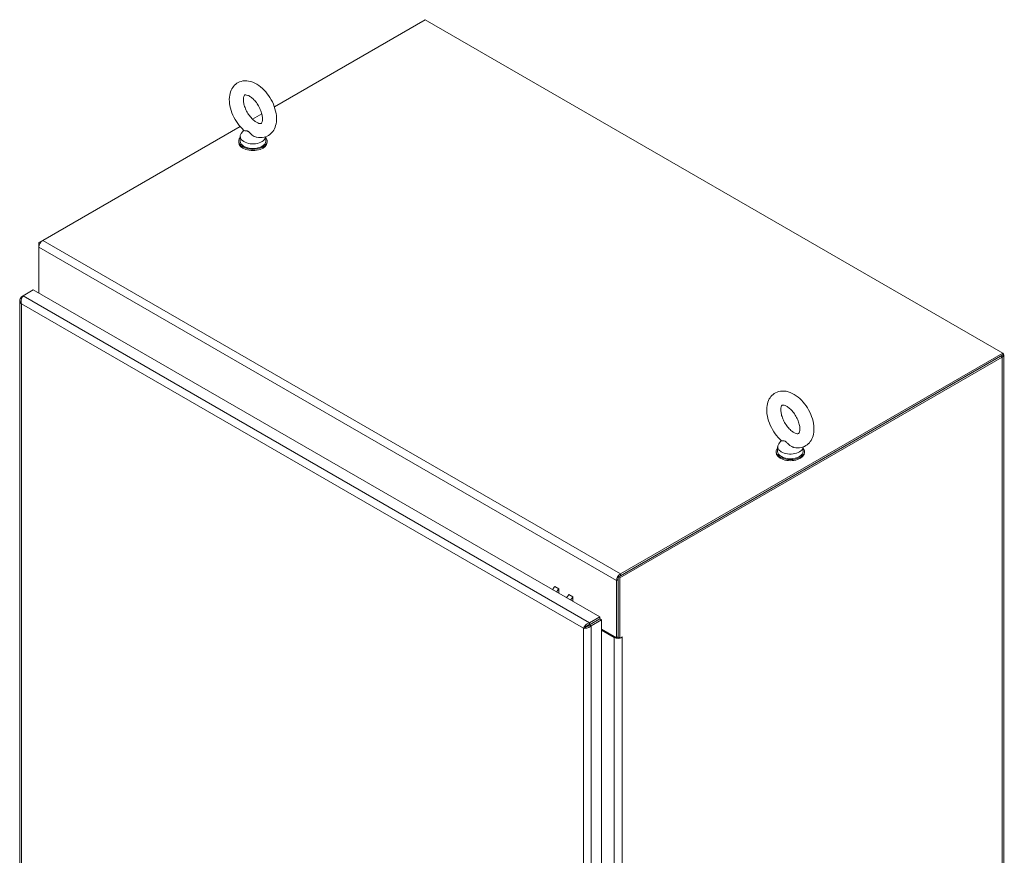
# Model space of a CAD drawing. Header units: inches. Extents: x 15 to 357, y 5 to 227.
# Tile 100 of 107: x 326 to 357, y 128 to 155. Entities that reach past the tile are written whole.
import ezdxf

# ---------------------------------------------------------------- set-up
doc = ezdxf.new("R2010")
doc.units = ezdxf.units.IN
doc.header["$LTSCALE"] = 22
doc.header["$MEASUREMENT"] = 0
doc.layers.add('Visible (ANSI)', color=7, linetype='Continuous', lineweight=5)
doc.layers.add('Visible Narrow (ANSI)', color=7, linetype='Continuous', lineweight=5)

msp = doc.modelspace()

# ---------------------------------------------------------------- linework, layer by layer
at = {"layer": 'Visible (ANSI)'}
for p, q in [((333.9263, 151.8573), (338.7895, 154.6651)), ((338.7895, 154.6651), (357.4162, 143.911)), ((333.2254, 151.4527), (333.522, 151.6239)), ((326.4583, 147.5457), (332.8212, 151.2193)), ((332.825, 150.8972), (332.825, 150.7475)), ((332.9395, 151.0977), (332.8596, 150.9925)), ((333.6463, 150.8893), (333.6463, 150.7475)), ((332.7773, 150.7475), (332.7773, 150.7101)), ((333.694, 150.7475), (333.694, 150.7101)), ((326.4583, 147.5457), (326.3325, 147.4731)), ((326.3325, 147.4731), (326.3325, 147.3278)), ((326.3694, 147.4518), (326.3325, 147.4731)), ((326.3325, 145.8431), (326.3325, 147.3278)), ((325.8239, 145.7581), (325.7706, 145.7273)), ((325.8239, 145.7581), (326.1518, 145.9474)), ((326.1518, 145.9474), (344.4212, 135.3996)), ((325.7185, 145.6128), (325.7185, 115.0581)), ((325.7958, 145.7128), (325.7706, 145.7273)), ((357.4162, 143.911), (345.085, 136.7916)), ((357.4162, 143.8499), (345.085, 136.7305)), ((357.4162, 143.8499), (357.4162, 143.911)), ((357.4483, 143.8499), (357.4483, 107.9714)), ((345.0121, 136.6884), (357.3433, 143.8078)), ((345.065, 136.6579), (357.3962, 143.7773)), ((350.2698, 141.0921), (350.1899, 140.9868)), ((350.1076, 140.7419), (350.1076, 140.7045)), ((350.1553, 140.8916), (350.1553, 140.7419)), ((350.9766, 140.8837), (350.9766, 140.7419)), ((351.0243, 140.7419), (351.0243, 140.7045)), ((344.9592, 136.5737), (344.9592, 134.7287)), ((345.0121, 134.7474), (345.0121, 136.6884)), ((345.0121, 136.6884), (345.065, 136.6579)), ((345.0121, 134.7592), (345.0121, 136.6042)), ((345.065, 134.7168), (345.065, 136.6579)), ((344.4212, 135.3996), (344.0933, 135.2102)), ((344.0933, 135.1492), (344.4212, 135.3385)), ((344.0937, 135.1485), (344.4216, 135.3379)), ((344.1465, 135.118), (344.4745, 135.3073)), ((344.4212, 135.3385), (344.4212, 135.3996)), ((344.4216, 135.3379), (344.4745, 135.3073)), ((344.4745, 135.3073), (344.4745, 104.6688)), ((343.9478, 135.0648), (343.8949, 135.0342)), ((344.0884, 135.1447), (343.9993, 135.0933)), ((343.9993, 135.0933), (344.0884, 135.1447)), ((344.0933, 135.1492), (344.0933, 135.2102)), ((344.0937, 135.1485), (344.1465, 135.118)), ((344.1621, 135.1889), (344.1628, 135.1884)), ((344.4745, 135.0085), (344.9592, 134.7287)), ((344.4745, 134.978), (344.8863, 134.7402)), ((344.9592, 134.7287), (345.0121, 134.7592)), ((345.0121, 134.7474), (345.065, 134.7168)), ((345.065, 134.7168), (345.1379, 134.7589))]:
    msp.add_line(p, q, dxfattribs=at)
for centre, major_axis, start_param, end_param in [((333.2356, 150.7475), (-0.4583, 0), 5.8230671, 9.8848962), ((333.2356, 150.8972), (0.4107, 0), 2.728149, 6.249374), ((333.2356, 150.7101), (-0.4583, 0), 0, 3.1415927), ((333.2356, 150.7475), (0.4107, 0), 3.1415927, 6.2831853), ((326.4583, 147.4004), (0.089, 0.1541), 0.7853982, 2.3561945), ((357.2703, 143.8499), (0.1779, 0), 5.4977871, 6.8931372), ((350.5659, 140.8916), (0.4107, 0), 2.728149, 6.249374), ((350.5659, 140.7419), (-0.4583, 0), 5.8230671, 9.8848962), ((350.5659, 140.7045), (-0.4583, 0), 0, 3.1415927), ((350.5659, 140.7419), (0.4107, 0), 3.1415927, 6.2831853), ((345.085, 136.6463), (-0.089, -0.1541), 3.9269908, 5.4977871), ((343.0875, 136.1851), (0.1833, 0.3175), 1.2601522, 1.6075558), ((343.2171, 136.1103), (0.1833, 0.3175), 1.2601522, 1.6075558), ((343.5417, 135.9229), (0.1833, 0.3175), 1.2601522, 1.6075558), ((343.6714, 135.848), (0.1833, 0.3175), 1.2601522, 1.6075558), ((343.6082, 134.8687), (0.3437, -0.5954), 1.5682108, 1.5733818), ((344.0884, 135.2619), (0.0718, 0.1243), 3.9269908, 3.9695845), ((344.1899, 135.0861), (-0.1435, 0), 5.4586988, 5.4977871), ((344.0884, 135.2619), (0.0718, 0.1243), 4.0419874, 4.0934925), ((345.0121, 134.8129), (0.1779, 0), 3.9269908, 5.4977871), ((345.0121, 134.8129), (0.1031, 0), 4.6180235, 4.712389), ((345.1379, 134.7496), (0.00573, 0.00992), 3.9269908, 7.0685835)]:
    msp.add_ellipse(centre, major_axis=major_axis, ratio=0.5773503, start_param=start_param, end_param=end_param, dxfattribs=at)
for points, knots in [([(333.3491, 150.8741), (333.43, 150.8569), (333.5153, 150.855), (333.6627, 150.8906), (333.725, 150.9199), (333.8293, 150.9996), (333.8718, 151.0484), (333.9418, 151.164), (333.9664, 151.232), (333.9986, 151.3886), (334.0011, 151.4786), (333.9819, 151.6687), (333.958, 151.7692), (333.8875, 151.9652), (333.8411, 152.0607), (333.7305, 152.2391), (333.6666, 152.322), (333.5245, 152.469), (333.4464, 152.533), (333.2795, 152.633), (333.1906, 152.6695), (333.0174, 152.6992), (332.9337, 152.6975), (332.7904, 152.6566), (332.7302, 152.6252), (332.6294, 152.5423), (332.5886, 152.4918), (332.5217, 152.3727), (332.4988, 152.3026), (332.4709, 152.1423), (332.4708, 152.0505), (332.495, 151.8584), (332.5213, 151.7579), (332.596, 151.5628), (332.6442, 151.4682), (332.758, 151.2922), (332.8234, 151.2108), (332.9121, 151.1229), (332.9293, 151.1068), (332.9467, 151.0913)], [0.3057307, 0.3057307, 0.3057307, 0.3057307, 0.6170372, 0.6170372, 0.8597967, 0.8597967, 1.0924846, 1.0924846, 1.3619288, 1.3619288, 1.6936624, 1.6936624, 2.0537723, 2.0537723, 2.4101839, 2.4101839, 2.7642474, 2.7642474, 3.122335, 3.122335, 3.4795998, 3.4795998, 3.7832162, 3.7832162, 4.0226311, 4.0226311, 4.2569395, 4.2569395, 4.531737, 4.531737, 4.8684161, 4.8684161, 5.228757, 5.228757, 5.5846921, 5.5846921, 5.9388864, 5.9388864, 6.0216226, 6.0216226, 6.0216226, 6.0216226]), ([(333.3493, 151.3576), (333.3802, 151.3397), (333.4084, 151.3282), (333.4535, 151.3157), (333.4702, 151.3147), (333.4946, 151.3164), (333.4976, 151.3185), (333.5056, 151.3243), (333.5116, 151.3295), (333.5269, 151.3597), (333.535, 151.3837), (333.5429, 151.445), (333.5437, 151.4802), (333.5362, 151.5606), (333.5276, 151.6061), (333.5001, 151.7029), (333.4807, 151.7544), (333.4322, 151.8568), (333.4028, 151.9077), (333.3376, 152.0022), (333.3018, 152.0457), (333.2292, 152.1198), (333.1925, 152.1507), (333.1246, 152.1974), (333.0932, 152.2138), (333.0408, 152.2341), (333.0196, 152.2383), (332.988, 152.2405), (332.9797, 152.2382), (332.9683, 152.2337), (332.9642, 152.2329), (332.9457, 152.1984), (332.9372, 152.1749), (332.9286, 152.1139), (332.9276, 152.0792), (332.9343, 151.9996), (332.9424, 151.9545), (332.969, 151.8582), (332.988, 151.8068), (333.0357, 151.7043), (333.0648, 151.6533), (333.1294, 151.5583), (333.1651, 151.5143), (333.2375, 151.4392), (333.2743, 151.4077), (333.323, 151.3736), (333.3364, 151.365), (333.3493, 151.3576)], [0, 0, 0, 0, 0.2551645, 0.2551645, 0.5092581, 0.5092581, 0.8431278, 0.8431278, 1.1465557, 1.1465557, 1.4329652, 1.4329652, 1.6841854, 1.6841854, 1.94465, 1.94465, 2.2166849, 2.2166849, 2.4954073, 2.4954073, 2.7741335, 2.7741335, 3.0459349, 3.0459349, 3.3055332, 3.3055332, 3.5566885, 3.5566885, 3.8397805, 3.8397805, 4.2705114, 4.2705114, 4.564109, 4.564109, 4.8152663, 4.8152663, 5.0752168, 5.0752168, 5.3468471, 5.3468471, 5.6254206, 5.6254206, 5.9042854, 5.9042854, 6.1765021, 6.1765021, 6.2831853, 6.2831853, 6.2831853, 6.2831853]), ([(333.0749, 151.0679), (333.0678, 151.072), (333.0607, 151.0751), (333.0385, 151.0823), (333.024, 151.0834), (332.9884, 151.0848), (332.9646, 151.0834), (332.9499, 151.0891), (332.9481, 151.0901), (332.9467, 151.0913)], [0.91423809, 0.91423809, 0.91423809, 0.91423809, 0.9520549, 0.9520549, 1.03110369, 1.03110369, 1.1787345, 1.1787345, 1.20559338, 1.20559338, 1.20559338, 1.20559338]), ([(333.3491, 150.8741), (333.3395, 150.8762), (333.3299, 150.8788), (333.2927, 150.8914), (333.266, 150.9053), (333.2059, 150.9457), (333.1769, 150.9731), (333.1318, 151.0186), (333.1117, 151.0408), (333.086, 151.0609), (333.0805, 151.0647), (333.0749, 151.0679)], [0.56406313, 0.56406313, 0.56406313, 0.56406313, 0.59143372, 0.59143372, 0.67079373, 0.67079373, 0.78259067, 0.78259067, 0.8847232, 0.8847232, 0.91423809, 0.91423809, 0.91423809, 0.91423809]), ([(325.7706, 145.4983), (325.7569, 145.5492), (325.7608, 145.6099), (325.7761, 145.6616), (325.7878, 145.7013), (325.8058, 145.7355), (325.8239, 145.7581)], [0, 0, 0, 0, 0.8887074, 0.8887074, 0.8887074, 1.5707963, 1.5707963, 1.5707963, 1.5707963]), ([(325.7706, 145.7273), (325.7333, 145.69), (325.714, 145.6428), (325.7194, 145.5967), (325.7236, 145.5614), (325.742, 145.5269), (325.7706, 145.4983)], [0, 0, 0, 0, 0.8887074, 0.8887074, 0.8887074, 1.5707963, 1.5707963, 1.5707963, 1.5707963]), ([(350.6794, 140.8685), (350.7602, 140.8513), (350.8456, 140.8494), (350.993, 140.885), (351.0553, 140.9143), (351.1596, 140.9939), (351.2021, 141.0428), (351.2721, 141.1583), (351.2967, 141.2263), (351.3289, 141.3829), (351.3314, 141.4729), (351.3122, 141.6631), (351.2883, 141.7636), (351.2178, 141.9596), (351.1714, 142.0551), (351.0608, 142.2334), (350.9968, 142.3164), (350.8548, 142.4634), (350.7766, 142.5273), (350.6098, 142.6274), (350.5209, 142.6639), (350.3477, 142.6936), (350.264, 142.6919), (350.1207, 142.651), (350.0605, 142.6196), (349.9597, 142.5367), (349.9189, 142.4861), (349.852, 142.367), (349.8291, 142.297), (349.8012, 142.1366), (349.8011, 142.0448), (349.8253, 141.8528), (349.8516, 141.7523), (349.9263, 141.5572), (349.9745, 141.4626), (350.0883, 141.2866), (350.1537, 141.2051), (350.2424, 141.1172), (350.2595, 141.1011), (350.277, 141.0856)], [0.3057307, 0.3057307, 0.3057307, 0.3057307, 0.6170372, 0.6170372, 0.8597967, 0.8597967, 1.0924846, 1.0924846, 1.3619288, 1.3619288, 1.6936624, 1.6936624, 2.0537723, 2.0537723, 2.4101839, 2.4101839, 2.7642474, 2.7642474, 3.122335, 3.122335, 3.4795998, 3.4795998, 3.7832162, 3.7832162, 4.0226311, 4.0226311, 4.2569395, 4.2569395, 4.531737, 4.531737, 4.8684161, 4.8684161, 5.228757, 5.228757, 5.5846921, 5.5846921, 5.9388864, 5.9388864, 6.0216226, 6.0216226, 6.0216226, 6.0216226]), ([(350.6796, 141.3519), (350.7105, 141.3341), (350.7387, 141.3226), (350.7838, 141.3101), (350.8005, 141.3091), (350.8249, 141.3107), (350.8279, 141.3129), (350.8359, 141.3186), (350.8419, 141.3238), (350.8572, 141.3541), (350.8653, 141.378), (350.8732, 141.4394), (350.8739, 141.4746), (350.8664, 141.555), (350.8579, 141.6005), (350.8304, 141.6973), (350.811, 141.7488), (350.7625, 141.8512), (350.7331, 141.9021), (350.6679, 141.9965), (350.6321, 142.04), (350.5595, 142.1141), (350.5228, 142.145), (350.4549, 142.1918), (350.4235, 142.2082), (350.3711, 142.2285), (350.3499, 142.2327), (350.3183, 142.2348), (350.31, 142.2325), (350.2986, 142.228), (350.2945, 142.2273), (350.276, 142.1928), (350.2674, 142.1693), (350.2589, 142.1083), (350.2579, 142.0735), (350.2646, 141.994), (350.2727, 141.9488), (350.2993, 141.8525), (350.3183, 141.8012), (350.366, 141.6987), (350.395, 141.6476), (350.4597, 141.5526), (350.4954, 141.5087), (350.5678, 141.4335), (350.6046, 141.402), (350.6533, 141.3679), (350.6667, 141.3594), (350.6796, 141.3519)], [0, 0, 0, 0, 0.2551645, 0.2551645, 0.5092581, 0.5092581, 0.8431278, 0.8431278, 1.1465557, 1.1465557, 1.4329652, 1.4329652, 1.6841854, 1.6841854, 1.94465, 1.94465, 2.2166849, 2.2166849, 2.4954073, 2.4954073, 2.7741335, 2.7741335, 3.0459349, 3.0459349, 3.3055332, 3.3055332, 3.5566885, 3.5566885, 3.8397805, 3.8397805, 4.2705114, 4.2705114, 4.564109, 4.564109, 4.8152663, 4.8152663, 5.0752168, 5.0752168, 5.3468471, 5.3468471, 5.6254206, 5.6254206, 5.9042854, 5.9042854, 6.1765021, 6.1765021, 6.2831853, 6.2831853, 6.2831853, 6.2831853]), ([(350.4052, 141.0622), (350.3981, 141.0663), (350.391, 141.0695), (350.3688, 141.0766), (350.3543, 141.0778), (350.3187, 141.0791), (350.2949, 141.0777), (350.2802, 141.0834), (350.2784, 141.0845), (350.277, 141.0857)], [0.91423809, 0.91423809, 0.91423809, 0.91423809, 0.9520549, 0.9520549, 1.03110369, 1.03110369, 1.1787345, 1.1787345, 1.20559338, 1.20559338, 1.20559338, 1.20559338]), ([(350.6794, 140.8685), (350.6698, 140.8705), (350.6602, 140.8732), (350.623, 140.8858), (350.5963, 140.8997), (350.5362, 140.94), (350.5072, 140.9675), (350.4621, 141.013), (350.442, 141.0352), (350.4163, 141.0552), (350.4107, 141.059), (350.4052, 141.0622)], [0.56406313, 0.56406313, 0.56406313, 0.56406313, 0.59143372, 0.59143372, 0.67079373, 0.67079373, 0.78259067, 0.78259067, 0.8847232, 0.8847232, 0.91423809, 0.91423809, 0.91423809, 0.91423809]), ([(344.0933, 135.2102), (344.0423, 135.1966), (343.9918, 135.1629), (343.9546, 135.1239), (343.926, 135.0939), (343.9054, 135.0612), (343.8949, 135.0342)], [0, 0, 0, 0, 0.8887074, 0.8887074, 0.8887074, 1.5707963, 1.5707963, 1.5707963, 1.5707963]), ([(343.8949, 135.0342), (343.9322, 135.0285), (343.9867, 135.0331), (344.0391, 135.0521), (344.0793, 135.0666), (344.1179, 135.0894), (344.1465, 135.118)], [0, 0, 0, 0, 0.8887074, 0.8887074, 0.8887074, 1.5707963, 1.5707963, 1.5707963, 1.5707963]), ([(343.9478, 135.0648), (343.9635, 135.0843), (343.9928, 135.1112), (344.0295, 135.1293), (344.0495, 135.1391), (344.0714, 135.1463), (344.0933, 135.1492)], [0, 0, 0, 0, 1.0185375, 1.0185375, 1.0185375, 1.5707963, 1.5707963, 1.5707963, 1.5707963]), ([(343.9478, 135.0648), (343.9726, 135.0686), (344.0105, 135.0805), (344.0446, 135.1032), (344.063, 135.1156), (344.0802, 135.131), (344.0937, 135.1485)], [0, 0, 0, 0, 1.0185375, 1.0185375, 1.0185375, 1.5707963, 1.5707963, 1.5707963, 1.5707963])]:
    msp.add_open_spline(points, degree=3, knots=knots, dxfattribs=at)
msp.add_open_spline([(343.9917, 135.1062), (343.9965, 135.0982), (344.0011, 135.0901), (344.0056, 135.082)], degree=3, dxfattribs=at)
at = {"layer": 'Visible Narrow (ANSI)'}
for p, q in [((344.9592, 136.5737), (326.3325, 147.3278)), ((326.4583, 147.5457), (345.085, 136.7916)), ((325.8239, 145.7581), (344.0933, 135.2102)), ((325.7706, 145.4983), (325.7706, 115.0273)), ((343.8949, 135.0342), (325.7706, 145.4983)), ((357.3962, 143.7773), (357.3433, 143.8078)), ((357.3962, 107.8987), (357.3962, 143.7773)), ((345.0121, 136.6042), (344.9592, 136.5737)), ((345.085, 136.7916), (345.085, 136.7305)), ((342.969, 136.383), (343.0986, 136.3081)), ((343.0986, 136.3081), (343.0986, 136.1632)), ((343.4232, 136.1207), (343.5529, 136.0459)), ((343.5529, 136.0459), (343.5529, 135.9009)), ((343.8949, 104.5633), (343.8949, 135.0342)), ((344.0884, 135.1447), (344.0884, 135.1485)), ((344.0899, 135.1438), (344.0884, 135.1447)), ((344.1465, 135.118), (344.1465, 104.4795)), ((344.8863, 134.7402), (344.9127, 134.7555)), ((344.8863, 105.1762), (344.8863, 134.7402)), ((345.1217, 134.7496), (345.1379, 134.7402)), ((345.1379, 134.7402), (345.1379, 105.1762))]:
    msp.add_line(p, q, dxfattribs=at)

doc.saveas('drawing.dxf')
